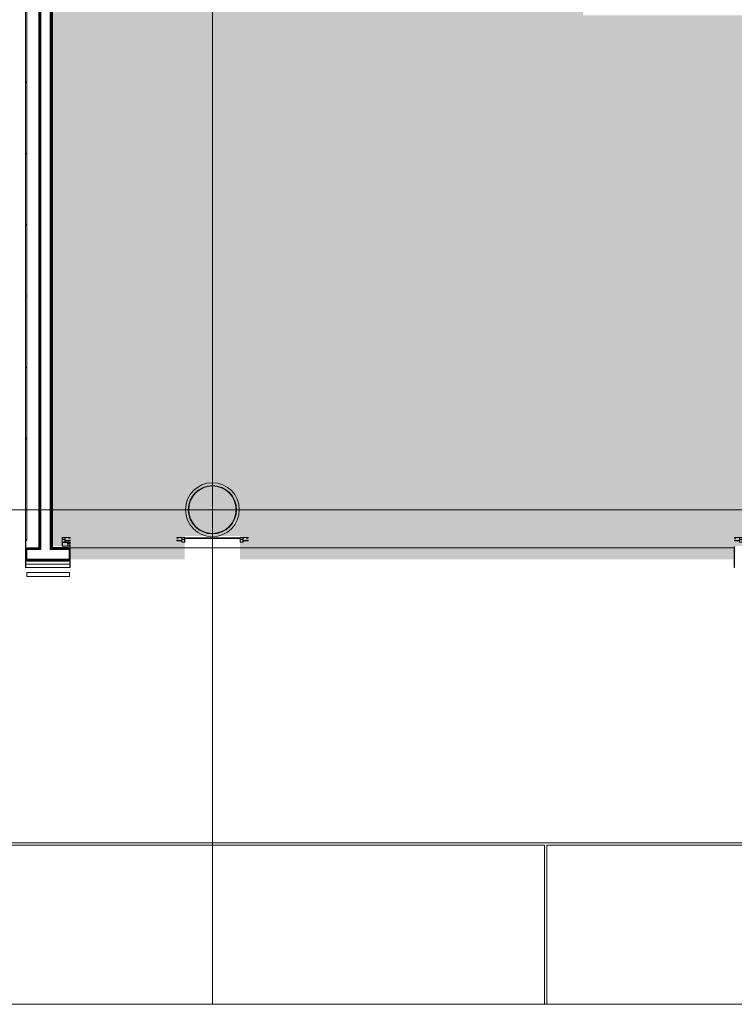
# Model space of a CAD drawing. Header units: millimetres. Extents: x 405189 to 603908, y 766722 to 946183.
# Tile 7 of 40: x 580386 to 589422, y 786023 to 798464. Entities that reach past the tile are written whole.
import ezdxf

# ---------------------------------------------------------------- set-up
doc = ezdxf.new("R2010")
doc.units = ezdxf.units.MM
for name, color, linetype, lineweight in [('A2', 6, 'Continuous', 5), ('A222', 6, 'Continuous', 5), ('A2312', 1, 'Continuous', 5), ('A24', 1, 'Continuous', 5), ('A254', 6, 'Continuous', 5), ('A272', 1, 'Continuous', 5), ('A281-1', 1, 'Continuous', 5), ('A822', 1, 'Continuous', 5), ('A852-TYNN', 7, 'Continuous', 5)]:
    doc.layers.add(name, color=color, linetype=linetype, lineweight=lineweight)
doc.layers.add('A200-14_Servering', color=7, linetype='Continuous', lineweight=5, true_color=0xc7d6ef)
pattern_1 = [(0.000387, (-230611.96, 401373.12), (406.399313, 101.602748), [33.528, -271.272, 33.528, -1896.872]), (0.000387, (-230611.96, 401373.12), (406.399313, 101.602748), [-338.328, -271.272, 33.528, -576.072, -1016]), (0.000387, (-230611.96, 401373.12), (406.399313, 101.602748), [-1219.2, 33.528, -271.272, 33.528, -677.672]), (0.000387, (-230611.96, 401373.12), (406.399313, 101.602748), [-1557.528, -169.672, 33.528, -474.472]), (120.000387, (-230459.56, 401423.92), (-291.190218, 301.150755), [33.528, -271.272, -1930.4]), (120.000387, (-230459.56, 401423.92), (-291.190218, 301.150755), [-304.8, 33.528, -271.272, -1625.6]), (120.000387, (-230459.56, 401423.92), (-291.190218, 301.150755), [-609.6, 33.528, -576.072, -1016]), (120.000387, (-230459.56, 401423.92), (-291.190218, 301.150755), [-1219.2, 33.528, -271.272, -711.2]), (120.000387, (-230459.56, 401423.92), (-291.190218, 301.150755), [-1524, 33.528, -169.672, -508]), (120.000387, (-230459.56, 401423.92), (-291.190218, 301.150755), [-1727.2, 33.528, -474.472]), (240.000387, (-230408.76, 401627.12), (-115.209095, -402.753503), [33.528, -271.272, -1930.4]), (240.000387, (-230408.76, 401627.12), (-115.209095, -402.753503), [-304.8, 33.528, -271.272, -1625.6]), (240.000387, (-230408.76, 401627.12), (-115.209095, -402.753503), [-609.6, 33.528, -576.072, -1016]), (240.000387, (-230408.76, 401627.12), (-115.209095, -402.753503), [-1219.2, 33.528, -271.272, -711.2]), (240.000387, (-230408.76, 401627.12), (-115.209095, -402.753503), [-1524, 33.528, -169.672, -508]), (240.000387, (-230408.76, 401627.12), (-115.209095, -402.753503), [-1727.2, 33.528, -474.472])]

# ---------------------------------------------------------------- blocks, each defined once
blk = doc.blocks.new('Railing - Railing-18896054-br003-h01-a-200-1-0001')
at = {"layer": 'A281-1'}
for p, q in [((770538, -603502), (770573, -603502)), ((770573, -603502), (770576, -603502)), ((771180, -603502), (771183, -603502)), ((771183, -603502), (771218, -603502))]:
    blk.add_line(p, q, dxfattribs=at)
for radius, start, end in [(340, 0, 180), (305, 0, 180), (302, 0, 180), (340, 180, 0), (305, 180, 0), (302, 180, 0)]:
    blk.add_arc((770878, -603502), radius, start, end, dxfattribs=at)
blk = doc.blocks.new('System Panel - A246-L01 - Laminatpanel-40145008-br003-h01-a-200-1-0001')
at = {"layer": 'A2312'}
for p, q in [((194, 0), (-194, 0)), ((-194, 0), (-194, -20)), ((194, -20), (194, 0)), ((-194, -20), (194, -20))]:
    blk.add_line(p, q, dxfattribs=at)
blk = doc.blocks.new('System Panel - A246-L01 - Laminatpanel-40076742-br003-h01-a-200-1-0001')
at = {"layer": 'A2312'}
for p, q in [((447.5, 0), (-447.5, 0)), ((-447.5, 0), (-447.5, -20)), ((447.5, -20), (447.5, 0)), ((-447.5, -20), (447.5, -20))]:
    blk.add_line(p, q, dxfattribs=at)
blk = doc.blocks.new('System Panel - A246-T01 - Trespiler-40051370-br003-h01-a-200-1-0001')
at = {"layer": 'A2312'}
for p, q in [((277.5, 0), (-277.5, 0)), ((-277.5, 0), (-277.5, -40)), ((277.5, -40), (277.5, 0)), ((-277.5, -40), (277.5, -40))]:
    blk.add_line(p, q, dxfattribs=at)
blk = doc.blocks.new('Rectangular Mullion - A248-M03 kantbeskyt_ åpning 260-V186-br003-h01-a-200-1-0001')
at = {"layer": 'A2312'}
h = blk.add_hatch(dxfattribs=at)
h.set_pattern_fill('FP_198', color=256, style=0, pattern_type=2)
h.set_pattern_definition([(135, (811634.8, -390169.84), (-251.44717, -251.44717), []), (135, (811634.8, -389788.84), (-251.44717, -251.44717), [])])
h.paths.add_polyline_path([(-3, 0), (-3, 260), (2, 260), (2, 0)])
for p, q in [((-3, 260), (2, 260)), ((-3, 0), (-3, 260)), ((2, 260), (2, 0)), ((2, 0), (-3, 0))]:
    blk.add_line(p, q, dxfattribs=at)
blk = doc.blocks.new('Rectangular Mullion - A248-M03 kantbeskyt_ åpning 365-V187-br003-h01-a-200-1-0001')
at = {"layer": 'A2312'}
for p, q in [((-2.5, 360), (2.5, 360)), ((-2.5, -5), (-2.5, 360)), ((2.5, 360), (2.5, -5)), ((2.5, -5), (-2.5, -5))]:
    blk.add_line(p, q, dxfattribs=at)
blk = doc.blocks.new('_Branngardin Skinne -  Branngardin Skinne-42233813-br003-h01-a-200-1-0001')
at = {"layer": 'A272'}
for p, q in [((100, 0), (0, 0)), ((100, 0), (0, 0)), ((0, 0), (0, -50)), ((100, -17.5), (100, 0)), ((100, -17.5), (100, 0)), ((0, 0), (0, -50)), ((0, -50), (100, -50)), ((0, -50), (100, -50)), ((2, -2), (65, -2)), ((2, -48), (2, -2)), ((2, -48), (2, -2)), ((2, -2), (65, -2)), ((65, -48), (2, -48)), ((65, -48), (2, -48)), ((65, -2), (65, -17.5)), ((65, -2), (65, -17.5)), ((65, -17.5), (100, -17.5)), ((65, -17.5), (100, -17.5)), ((65, -32.5), (65, -48)), ((100, -32.5), (65, -32.5)), ((100, -32.5), (65, -32.5)), ((65, -32.5), (65, -48)), ((67, -2), (67, -15.5)), ((98, -2), (67, -2)), ((67, -15.5), (67, -2)), ((67, -2), (98, -2)), ((67, -15.5), (98, -15.5)), ((98, -15.5), (67, -15.5)), ((67, -34.5), (67, -48)), ((98, -34.5), (67, -34.5)), ((67, -48), (67, -34.5)), ((67, -34.5), (98, -34.5)), ((67, -48), (98, -48)), ((98, -48), (67, -48)), ((98, -15.5), (98, -2)), ((98, -2), (98, -15.5)), ((98, -48), (98, -34.5)), ((98, -34.5), (98, -48)), ((100, -50), (100, -32.5)), ((100, -50), (100, -32.5))]:
    blk.add_line(p, q, dxfattribs=at)
blk = doc.blocks.new('Rectangular Mullion - A248-M03 kantbeskyt_ åpning 260-V240-br003-h01-a-200-1-0001')
at = {"layer": 'A2312'}
for p, q in [((-2.5, 260), (2.5, 260)), ((-2.5, 0), (-2.5, 260)), ((2.5, 260), (2.5, 0)), ((2.5, 0), (-2.5, 0))]:
    blk.add_line(p, q, dxfattribs=at)
blk = doc.blocks.new('Railing - Railing-35634414-br003-h01-a-200-1-0001')
at = {"layer": 'A281-1'}
for p, q in [((769073, -604297), (768531, -604297)), ((768531, -604347), (768531, -604297)), ((768531, -604347), (769073, -604347)), ((769073, -604297), (769073, -604347))]:
    blk.add_line(p, q, dxfattribs=at)
blk = doc.blocks.new('Rectangular Mullion - A246 - Fuge 5mm L09-39868698-br003-h01-a-200-1-0001')
at = {"layer": 'A2312'}
blk.add_hatch(color=256, dxfattribs=at).paths.add_polyline_path([(-3, 0), (-3, 20), (2, 20), (2, 0)])
for p, q in [((-3, 20), (2, 20)), ((-3, 0), (-3, 20)), ((2, 20), (2, 0)), ((2, 0), (-3, 0))]:
    blk.add_line(p, q, dxfattribs=at)
blk = doc.blocks.new('Rectangular Mullion - A246 - Fuge 5mm L09-39868700-br003-h01-a-200-1-0001')
at = {"layer": 'A2312'}
blk.add_hatch(color=256, dxfattribs=at).paths.add_polyline_path([(-3, 0), (-3, 20), (2, 20), (2, 0)])
for p, q in [((-3, 20), (2, 20)), ((-3, 0), (-3, 20)), ((2, 20), (2, 0)), ((2, 0), (-3, 0))]:
    blk.add_line(p, q, dxfattribs=at)
blk = doc.blocks.new('System Panel - A246-GL01 - Glasspanel opaque _RA_-43190447-br003-h01-a-200-1-0001')
at = {"layer": 'A2312'}
for p, q in [((350, 10), (-350, 10)), ((-350, 10), (-350, 0)), ((350, 0), (350, 10)), ((-350, 0), (350, 0))]:
    blk.add_line(p, q, dxfattribs=at)
blk = doc.blocks.new('A279 Rullegitter_HABY - A279 Rullegitter_HABY-43190215-br003-h01-a-200-1-0001')
at = {"layer": 'A2'}
for p, q in [((38, 0), (0, 0)), ((0, 0), (0, -60)), ((38, -19), (38, 0)), ((1512, 0), (1512, -19)), ((1550, 0), (1547, 0)), ((1550, -60), (1550, 0)), ((0, -60), (100, -60)), ((2, -35), (2, -2)), ((2, -2), (36, -2)), ((36, -35), (2, -35)), ((2, -37), (36, -37)), ((2, -58), (2, -37)), ((36, -58), (2, -58)), ((36, -2), (36, -35)), ((36, -37), (36, -58)), ((100, -19), (38, -19)), ((38, -58), (38, -21)), ((38, -21), (83, -21)), ((83, -58), (38, -58)), ((83, -21), (83, -27)), ((83, -27), (100, -27)), ((100, -51), (83, -51)), ((83, -51), (83, -58)), ((85, -26), (85, -21)), ((85, -21), (98, -21)), ((98, -26), (85, -26)), ((85, -58), (85, -53)), ((85, -53), (98, -53)), ((98, -58), (85, -58)), ((98, -21), (98, -26)), ((98, -53), (98, -58)), ((100, -27), (100, -19)), ((100, -60), (100, -51)), ((1512, -19), (1450, -19)), ((1450, -19), (1450, -27)), ((1450, -27), (1467, -27)), ((1467, -51), (1450, -51)), ((1450, -51), (1450, -60)), ((1450, -60), (1550, -60)), ((1452, -26), (1452, -21)), ((1452, -21), (1465, -21)), ((1465, -26), (1452, -26)), ((1452, -58), (1452, -53)), ((1452, -53), (1465, -53)), ((1465, -58), (1452, -58)), ((1465, -21), (1465, -26)), ((1465, -53), (1465, -58)), ((1467, -27), (1467, -21)), ((1467, -21), (1512, -21)), ((1467, -58), (1467, -51)), ((1512, -58), (1467, -58)), ((1512, -21), (1512, -58)), ((1514, -35), (1514, -2)), ((1514, -2), (1548, -2)), ((1548, -35), (1514, -35)), ((1514, -58), (1514, -37)), ((1514, -37), (1548, -37)), ((1548, -58), (1514, -58)), ((1548, -2), (1548, -35)), ((1548, -37), (1548, -58))]:
    blk.add_line(p, q, dxfattribs=at)
blk = doc.blocks.new('A279 Rullegitter_HABY - A279 Rullegitter_HABY-42536447-br003-h01-a-200-1-0001')
at = {"layer": 'A2'}
for p, q in [((0, 0), (0, -60)), ((38, -19), (38, 0)), ((0, -60), (100, -60)), ((2, -35), (2, -2)), ((2, -2), (36, -2)), ((36, -35), (2, -35)), ((2, -37), (36, -37)), ((2, -58), (2, -37)), ((36, -58), (2, -58)), ((36, -2), (36, -35)), ((36, -37), (36, -58)), ((100, -19), (38, -19)), ((38, -58), (38, -21)), ((38, -21), (83, -21)), ((83, -58), (38, -58)), ((83, -21), (83, -27)), ((83, -27), (100, -27)), ((100, -51), (83, -51)), ((83, -51), (83, -58)), ((85, -26), (85, -21)), ((85, -21), (98, -21)), ((98, -26), (85, -26)), ((85, -58), (85, -53)), ((85, -53), (98, -53)), ((98, -58), (85, -58)), ((98, -21), (98, -26)), ((98, -53), (98, -58)), ((100, -27), (100, -19)), ((100, -60), (100, -51)), ((6312, -19), (6250, -19)), ((6250, -19), (6250, -27)), ((6250, -27), (6267, -27)), ((6267, -51), (6250, -51)), ((6250, -51), (6250, -60)), ((6250, -60), (6350, -60)), ((6252, -26), (6252, -21)), ((6252, -21), (6265, -21)), ((6265, -26), (6252, -26)), ((6252, -58), (6252, -53)), ((6252, -53), (6265, -53)), ((6265, -58), (6252, -58)), ((6265, -21), (6265, -26)), ((6265, -53), (6265, -58)), ((6267, -27), (6267, -21)), ((6267, -21), (6312, -21)), ((6267, -58), (6267, -51)), ((6312, -58), (6267, -58)), ((6350, 0), (6312, 0)), ((6312, 0), (6312, -19)), ((6312, -21), (6312, -58)), ((6314, -35), (6314, -2)), ((6314, -2), (6348, -2)), ((6348, -35), (6314, -35)), ((6314, -58), (6314, -37)), ((6314, -37), (6348, -37)), ((6348, -58), (6314, -58)), ((6348, -2), (6348, -35)), ((6348, -37), (6348, -58)), ((6350, -60), (6350, 0))]:
    blk.add_line(p, q, dxfattribs=at)

msp = doc.modelspace()

# ---------------------------------------------------------------- hatches: boundary and pattern name
at = {"layer": 'A200-14_Servering'}
msp.add_hatch(color=256, dxfattribs=at).paths.add_polyline_path([(587510, 798519), (587510, 801313), (587510, 801382), (587510, 801383), (587510, 804261), (587610, 804261), (587610, 801382), (589198, 801382), (589198, 804029), (589198, 806734), (587323, 806734), (581013, 806734), (580798, 806734), (580798, 791814), (581013, 791814), (581013, 791644), (582473, 791644), (582473, 791939), (583173, 791939), (583173, 791644), (589433, 791644), (589433, 791814), (591748, 791814), (591748, 792004), (591631, 792063), (591551, 792167), (591523, 792294), (591551, 792422), (591631, 792525), (591748, 792585), (591748, 792660), (591748, 795992), (591748, 796427), (591748, 798072), (591748, 798519)])
at = {"layer": 'A222'}
msp.add_hatch(color=256, dxfattribs=at).paths.add_polyline_path([(582823, 791973), (582881, 791979), (582938, 791996), (582989, 792024), (583035, 792061), (583072, 792106), (583100, 792158), (583117, 792214), (583123, 792273), (583117, 792331), (583100, 792388), (583072, 792440), (583035, 792485), (582989, 792522), (582938, 792550), (582881, 792567), (582823, 792573), (582764, 792567), (582708, 792550), (582656, 792522), (582611, 792485), (582573, 792440), (582546, 792388), (582529, 792331), (582523, 792273), (582529, 792214), (582546, 792158), (582573, 792106), (582611, 792061), (582656, 792024), (582708, 791996), (582764, 791979)])
at = {"layer": 'A24'}
h = msp.add_hatch(dxfattribs=at)
h.set_pattern_fill('FP_1', color=256, angle=-99.2206, style=0, pattern_type=2)
h.set_pattern_definition(pattern_1)
h.paths.add_polyline_path([(580640, 791793), (580640, 806725), (580628, 806725), (580628, 791793)])
h = msp.add_hatch(dxfattribs=at)
h.set_pattern_fill('FP_1', color=256, angle=-99.2206, style=0, pattern_type=2)
h.set_pattern_definition(pattern_1)
h.paths.add_polyline_path([(580653, 791780), (580653, 806738), (580640, 806738), (580640, 791780)])
h = msp.add_hatch(dxfattribs=at)
h.set_pattern_fill('FP_1', color=256, angle=-99.2206, style=0, pattern_type=2)
h.set_pattern_definition(pattern_1)
h.paths.add_polyline_path([(580785, 791780), (580785, 806725), (580773, 806725), (580773, 791780)])
h = msp.add_hatch(dxfattribs=at)
h.set_pattern_fill('FP_1', color=256, angle=-99.2206, style=0, pattern_type=2)
h.set_pattern_definition(pattern_1)
h.paths.add_polyline_path([(580785, 791793), (580798, 791793), (580798, 806713), (580785, 806713), (580785, 792070)])
h = msp.add_hatch(dxfattribs=at)
h.set_pattern_fill('FP_1', color=256, angle=-99.2206, style=0, pattern_type=2)
h.set_pattern_definition(pattern_1)
h.paths.add_polyline_path([(580785, 791780), (581013, 791780), (581013, 791793), (580785, 791793)])
h.paths.add_polyline_path([(580476, 791780), (580640, 791780), (580640, 791793), (580476, 791793)])
h = msp.add_hatch(dxfattribs=at)
h.set_pattern_fill('FP_1', color=256, angle=-99.2206, style=0, pattern_type=2)
h.set_pattern_definition(pattern_1)
h.paths.add_polyline_path([(580476, 791768), (580653, 791768), (580653, 791780), (580476, 791780)])
h.paths.add_polyline_path([(581013, 791768), (581013, 791780), (580773, 791780), (580773, 791768)])
h = msp.add_hatch(dxfattribs=at)
h.set_pattern_fill('FP_1', color=256, angle=-99.2206, style=0, pattern_type=2)
h.set_pattern_definition(pattern_1)
h.paths.add_polyline_path([(581013, 791635), (581013, 791648), (580476, 791648), (580476, 791635)])
h = msp.add_hatch(dxfattribs=at)
h.set_pattern_fill('FP_1', color=256, angle=-99.2206, style=0, pattern_type=2)
h.set_pattern_definition(pattern_1)
h.paths.add_polyline_path([(581013, 791623), (581013, 791635), (580476, 791635), (580476, 791623)])

# ---------------------------------------------------------------- linework, layer by layer
at = {"layer": 'A222'}
for start, end in [(90, 180), (0, 90), (180, 0)]:
    msp.add_arc((582823, 792273), 300, start, end, dxfattribs=at)
at = {"layer": 'A24'}
for p, q in [((580628, 806713), (580628, 791793)), ((580640, 791780), (580640, 806725)), ((580653, 791768), (580653, 806738)), ((580773, 791768), (580773, 806738)), ((580785, 791780), (580785, 806725)), ((580798, 806713), (580798, 791793)), ((580800, 791795), (580800, 806711)), ((580628, 791793), (580476, 791793)), ((580476, 791793), (580476, 791623)), ((580640, 791780), (580476, 791780)), ((580653, 791768), (580476, 791768)), ((581013, 791768), (580773, 791768)), ((581013, 791780), (580785, 791780)), ((581013, 791793), (580798, 791793)), ((580798, 791793), (581000, 791793)), ((581000, 791795), (580800, 791795)), ((581000, 791793), (581000, 791795)), ((581013, 791623), (581013, 791793)), ((581013, 791648), (580476, 791648)), ((581013, 791635), (580476, 791635)), ((580476, 791623), (581013, 791623))]:
    msp.add_line(p, q, dxfattribs=at)
at = {"layer": 'A254'}
for p, q in [((581020, 791793), (581013, 791793)), ((581013, 791793), (581020, 791793)), ((589420, 791793), (581025, 791793)), ((581025, 791793), (589420, 791793)), ((598544, 788063), (574723, 788063)), ((574753, 788033), (587023, 788033)), ((587023, 788033), (587023, 786023)), ((587053, 786023), (587053, 788033)), ((587053, 788033), (598544, 788033))]:
    msp.add_line(p, q, dxfattribs=at)
at = {"layer": 'A822'}
for p, q in [((582823, 816677), (582823, 786023)), ((598544, 792273), (567891, 792273))]:
    msp.add_line(p, q, dxfattribs=at)
at = {"layer": 'A852-TYNN'}
msp.add_lwpolyline([(598544, 816677), (567891, 816677), (567891, 786023), (598544, 786023)], close=True, dxfattribs=at)

# ---------------------------------------------------------------- block references
at = {"layer": 'A2', "rotation": 180.0000000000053}
for name, p in [('A279 Rullegitter_HABY - A279 Rullegitter_HABY-43190215-br003-h01-a-200-1-0001', (582473, 791862)), ('A279 Rullegitter_HABY - A279 Rullegitter_HABY-42536447-br003-h01-a-200-1-0001', (589523, 791862))]:
    msp.add_blockref(name, p, dxfattribs=at)
at = {"layer": 'A2312'}
for name, p, rotation in [('System Panel - A246-L01 - Laminatpanel-40076742-br003-h01-a-200-1-0001', (580458, 798123), 90), ('System Panel - A246-L01 - Laminatpanel-40076742-br003-h01-a-200-1-0001', (580458, 797223), 90), ('System Panel - A246-L01 - Laminatpanel-40076742-br003-h01-a-200-1-0001', (580458, 796323), 90), ('System Panel - A246-L01 - Laminatpanel-40076742-br003-h01-a-200-1-0001', (580458, 795423), 90), ('System Panel - A246-L01 - Laminatpanel-40076742-br003-h01-a-200-1-0001', (580458, 794523), 90), ('System Panel - A246-L01 - Laminatpanel-40076742-br003-h01-a-200-1-0001', (580458, 793623), 90), ('System Panel - A246-L01 - Laminatpanel-40076742-br003-h01-a-200-1-0001', (580458, 792723), 90), ('System Panel - A246-L01 - Laminatpanel-40145008-br003-h01-a-200-1-0001', (580458, 792077), 90), ('System Panel - A246-GL01 - Glasspanel opaque _RA_-43190447-br003-h01-a-200-1-0001', (582823, 791918), 180.0000000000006), ('System Panel - A246-T01 - Trespiler-40051370-br003-h01-a-200-1-0001', (580743, 791543), 180.0000000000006)]:
    msp.add_blockref(name, p, dxfattribs=dict(at, rotation=rotation))
at = {"layer": 'A2312', "extrusion": (0, 0, -1), "rotation": 90}
for name, p in [('Rectangular Mullion - A246 - Fuge 5mm L09-39868698-br003-h01-a-200-1-0001', (-580458, 797673)), ('Rectangular Mullion - A246 - Fuge 5mm L09-39868700-br003-h01-a-200-1-0001', (-580458, 796773)), ('Rectangular Mullion - A246 - Fuge 5mm L09-39868698-br003-h01-a-200-1-0001', (-580458, 795873)), ('Rectangular Mullion - A246 - Fuge 5mm L09-39868698-br003-h01-a-200-1-0001', (-580458, 794973)), ('Rectangular Mullion - A246 - Fuge 5mm L09-39868700-br003-h01-a-200-1-0001', (-580458, 794073)), ('Rectangular Mullion - A246 - Fuge 5mm L09-39868700-br003-h01-a-200-1-0001', (-580458, 793173)), ('Rectangular Mullion - A246 - Fuge 5mm L09-39868698-br003-h01-a-200-1-0001', (-580458, 792273))]:
    msp.add_blockref(name, p, dxfattribs=at)
at = {"layer": 'A2312', "extrusion": (0, 0, -1)}
for name, p in [('Rectangular Mullion - A248-M03 kantbeskyt_ åpning 365-V187-br003-h01-a-200-1-0001', (-580463, 791543)), ('Rectangular Mullion - A248-M03 kantbeskyt_ åpning 260-V186-br003-h01-a-200-1-0001', (-581023, 791543)), ('Rectangular Mullion - A248-M03 kantbeskyt_ åpning 260-V240-br003-h01-a-200-1-0001', (-589423, 791543))]:
    msp.add_blockref(name, p, dxfattribs=at)
at = {"layer": 'A272'}
msp.add_blockref('_Branngardin Skinne -  Branngardin Skinne-42233813-br003-h01-a-200-1-0001', (580925, 791862), dxfattribs=at)
at = {"layer": 'A281-1'}
for name in ['Railing - Railing-18896054-br003-h01-a-200-1-0001', 'Railing - Railing-35634414-br003-h01-a-200-1-0001']:
    msp.add_blockref(name, (-188055, 1395775), dxfattribs=at)

doc.saveas('drawing.dxf')
